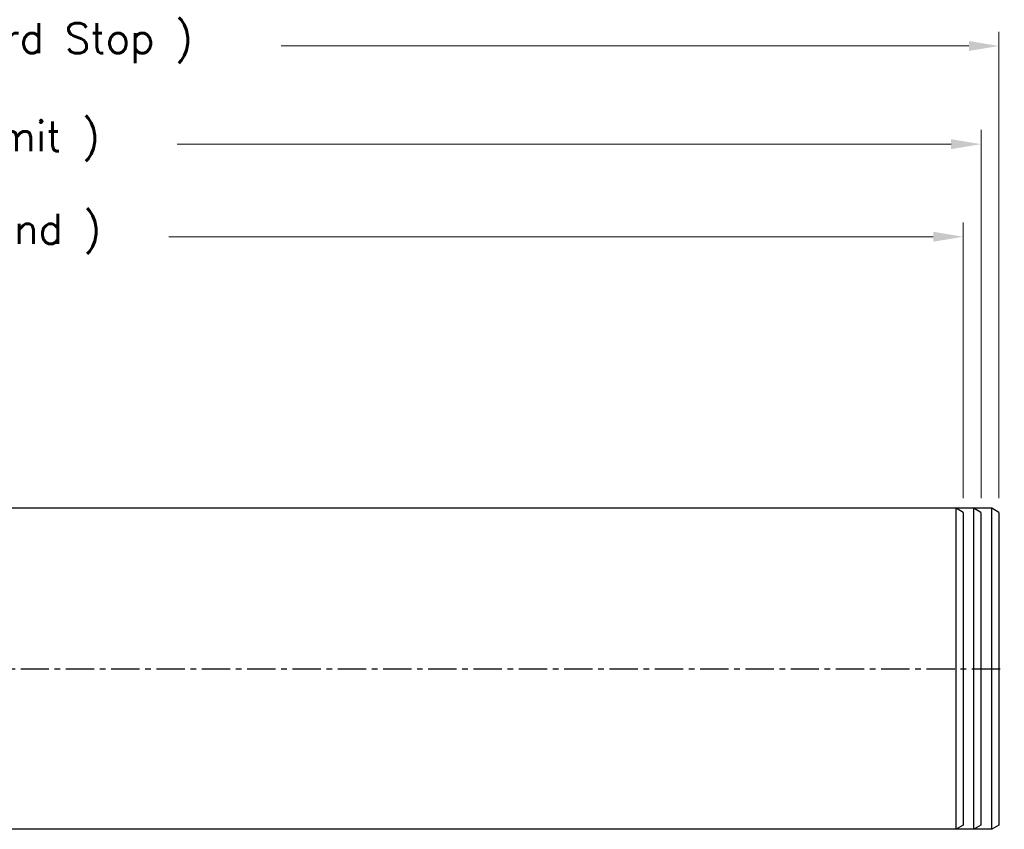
# Model space of a CAD drawing. Extents: x 0 to 2359, y -14 to 1663.
# Tile 11 of 23: x 1391 to 1667, y 597 to 824. Entities that reach past the tile are written whole.
import ezdxf

# ---------------------------------------------------------------- set-up
doc = ezdxf.new("R2010")
doc.units = 0
doc.header["$LTSCALE"] = 25.4
doc.linetypes.add('CENTER', pattern=[2, 1.25, -0.25, 0.25, -0.25])
doc.layers.get('Defpoints').update_dxf_attribs({"linetype": 'CONTINUOUS'})
doc.layers.add('ATA-CENTER', color=133, linetype='CENTER')
doc.layers.add('ATA-DIM', color=252, linetype='CONTINUOUS', lineweight=25)
doc.styles.get("Standard").update_dxf_attribs({"font": 'simplex.shx'})
doc.dimstyles.new('ata_A1', dxfattribs={"dimtxt": 4.2, "dimasz": 4.2, "dimexe": 2, "dimexo": 2, "dimgap": 2, "dimtad": 0, "dimtih": 1, "dimtoh": 1, "dimdec": 6, "dimdsep": 46, "dimtxsty": 'Standard', "dimcen": 0, "dimclrd": 252, "dimclre": 252, "dimclrt": 4, "dimadec": 6, "dimazin": 2, "dimtfac": 1, "dimtdec": 6, "dimtofl": 0, "dimtmove": 0, "dimatfit": 3, "dimfxl": 0, "dimtolj": 1, "dimtzin": 0, "dimlwd": 0, "dimlwe": 0, "dimarcsym": 0})

# ---------------------------------------------------------------- blocks, each defined once
blk = doc.blocks.new('*D14927')
at = {"layer": 'ATA-DIM', "color": 252, "lineweight": 0}
for p, q in [((1155.3, 689.55), (1155.3, 820.31)), ((1665.3, 689.55), (1665.3, 820.31)), ((1163.7, 816.31), (1280.56, 816.31)), ((1656.9, 816.31), (1464.03, 816.31))]:
    blk.add_line(p, q, dxfattribs=at)
at = {"layer": 'ATA-DIM', "color": 252}
for points in [[(1163.7, 817.71), (1163.7, 814.91), (1155.3, 816.31)], [(1656.9, 814.91), (1656.9, 817.71), (1665.3, 816.31)]]:
    blk.add_solid(points, dxfattribs=at)
at = {"layer": 'Defpoints', "color": 0}
for p in [(1665.3, 816.31), (1155.3, 685.55), (1665.3, 685.55)]:
    blk.add_point(p, dxfattribs=at)
at = {"layer": 'ATA-DIM', "color": 4, "insert": (1284.56, 822.7), "char_height": 8.4, "attachment_point": 1}
blk.add_mtext('\\A1;510 ( Positive Hard Stop )', dxfattribs=at)
blk = doc.blocks.new('*D14926')
at = {"layer": 'ATA-DIM', "color": 252, "lineweight": 0}
for p, q in [((1155.3, 689.55), (1155.3, 792.78)), ((1660.3, 689.55), (1660.3, 792.78)), ((1163.7, 788.78), (1284.73, 788.78)), ((1651.9, 788.78), (1434.86, 788.78))]:
    blk.add_line(p, q, dxfattribs=at)
at = {"layer": 'ATA-DIM', "color": 252}
for points in [[(1163.7, 790.18), (1163.7, 787.38), (1155.3, 788.78)], [(1651.9, 787.38), (1651.9, 790.18), (1660.3, 788.78)]]:
    blk.add_solid(points, dxfattribs=at)
at = {"layer": 'Defpoints', "color": 0}
for p in [(1660.3, 788.78), (1155.3, 685.55), (1660.3, 685.55)]:
    blk.add_point(p, dxfattribs=at)
at = {"layer": 'ATA-DIM', "color": 4, "insert": (1288.73, 795.17), "char_height": 8.4, "attachment_point": 1}
blk.add_mtext('\\A1;505 ( Positive Limit )', dxfattribs=at)
blk = doc.blocks.new('*D14925')
at = {"layer": 'ATA-DIM', "color": 252, "lineweight": 0}
for p, q in [((1155.3, 689.55), (1155.3, 766.82)), ((1655.3, 689.55), (1655.3, 766.82)), ((1163.7, 762.82), (1302.02, 762.82)), ((1646.9, 762.82), (1432.57, 762.82))]:
    blk.add_line(p, q, dxfattribs=at)
at = {"layer": 'ATA-DIM', "color": 252}
for points in [[(1163.7, 764.22), (1163.7, 761.42), (1155.3, 762.82)], [(1646.9, 761.42), (1646.9, 764.22), (1655.3, 762.82)]]:
    blk.add_solid(points, dxfattribs=at)
at = {"layer": 'Defpoints', "color": 0}
for p in [(1655.3, 762.82), (1155.3, 685.55), (1655.3, 685.55)]:
    blk.add_point(p, dxfattribs=at)
at = {"layer": 'ATA-DIM', "color": 4, "insert": (1306.02, 769.21), "char_height": 8.4, "attachment_point": 1}
blk.add_mtext('\\A1;500 ( Travel End )', dxfattribs=at)

msp = doc.modelspace()

# ---------------------------------------------------------------- linework, layer by layer
at = {"layer": 'ATA-CENTER', "ltscale": 0.25}
msp.add_line((197.22806, 641.7093954), (1666.8320209, 641.7093954), dxfattribs=at)
at = {"layer": 'ATA-DIM'}
for p, q in [((1663.2953176, 686.7093954), (1140.2953176, 686.7093954)), ((1655.2953176, 685.5546949), (1653.2953176, 686.7093954)), ((1653.2953176, 596.7093954), (1653.2953176, 686.7093954)), ((1655.2953176, 685.5546949), (1655.2953176, 597.864096)), ((1660.2953176, 685.5546949), (1658.2953176, 686.7093954)), ((1658.2953176, 596.7093954), (1658.2953176, 686.7093954)), ((1660.2953176, 685.5546949), (1660.2953176, 597.864096)), ((1665.2953176, 685.5546949), (1663.2953176, 686.7093954)), ((1663.2953176, 596.7093954), (1663.2953176, 686.7093954)), ((1665.2953176, 685.5546949), (1665.2953176, 597.864096)), ((1663.2953176, 596.7093954), (1140.2953176, 596.7093954)), ((1655.2953176, 597.864096), (1653.2953176, 596.7093954)), ((1660.2953176, 597.864096), (1658.2953176, 596.7093954)), ((1665.2953176, 597.864096), (1663.2953176, 596.7093954))]:
    msp.add_line(p, q, dxfattribs=at)

# ---------------------------------------------------------------- dimensions: what is measured, and where the dimension line sits
for base, p1, p2, text, picture, middle in [((1665.2953175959, 816.3115664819), (1155.2953175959, 685.5546949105), (1665.2953175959, 685.5546949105), '<> ( Positive Hard Stop )', '*D14927', (1372.2953175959, 816.3115664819)), ((1660.2953175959, 788.782288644), (1155.2953175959, 685.5546949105), (1660.2953175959, 685.5546949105), '<> ( Positive Limit )', '*D14926', (1359.7953175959, 788.782288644)), ((1655.2953176, 762.8232845), (1155.2953176, 685.5546949), (1655.2953176, 685.5546949), '<> ( Travel End )', '*D14925', (1367.2953176, 762.8232845))]:
    dim = msp.add_linear_dim(base=base, p1=p1, p2=p2, angle=180, text=text, dimstyle='ata_A1', override={"dimscale": 2, "dimtfac": 0.571429, "dimtdec": 2}, dxfattribs=at)
    dim.commit()
    dim.dimension.update_dxf_attribs({"geometry": picture, "text_midpoint": middle, "dimtype": 160})

doc.saveas('drawing.dxf')
